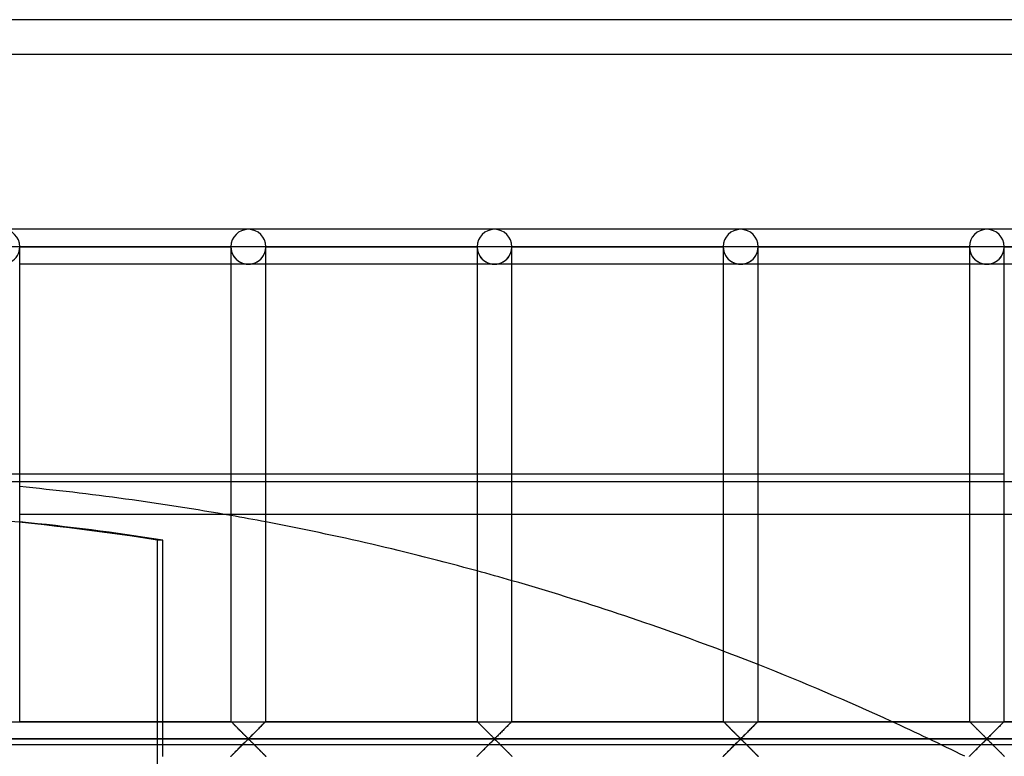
# Model space of a CAD drawing. Header units: millimetres. Extents: x -455 to 455, y -455 to 455.
# Tile 51 of 58: x 38 to 179, y 350 to 455. Entities that reach past the tile are written whole.
import ezdxf

# ---------------------------------------------------------------- set-up
doc = ezdxf.new("R2010")
doc.units = ezdxf.units.MM
doc.layers.add('MAIN-1', color=7, linetype='Continuous')
doc.layers.add('MAIN-2', color=7, linetype='Continuous')

msp = doc.modelspace()

# ---------------------------------------------------------------- linework, layer by layer
at = {"layer": 'MAIN-1'}
for p, q in [((455, 455), (-455, 455)), ((70.42, 425), (35.21, 425)), ((105.62, 425), (70.42, 425)), ((140.83, 425), (105.62, 425)), ((176.04, 425), (140.83, 425)), ((211.25, 425), (176.04, 425)), ((37.71, 422.5), (35.21, 422.5)), ((37.71, 354.58), (37.71, 422.5)), ((37.71, 422.5), (67.92, 422.5)), ((67.92, 422.5), (67.92, 354.58)), ((70.42, 422.5), (67.92, 422.5)), ((72.92, 422.5), (70.42, 422.5)), ((72.92, 354.58), (72.92, 422.5)), ((72.92, 422.5), (103.13, 422.5)), ((103.13, 422.5), (103.13, 354.58)), ((105.62, 422.5), (103.13, 422.5)), ((108.12, 422.5), (105.62, 422.5)), ((108.12, 354.58), (108.12, 422.5)), ((108.12, 422.5), (138.33, 422.5)), ((138.33, 422.5), (138.33, 354.58)), ((140.83, 422.5), (138.33, 422.5)), ((143.33, 422.5), (140.83, 422.5)), ((143.33, 354.58), (143.33, 422.5)), ((143.33, 422.5), (173.54, 422.5)), ((173.54, 422.5), (173.54, 354.58)), ((176.04, 422.5), (173.54, 422.5)), ((178.54, 422.5), (176.04, 422.5)), ((178.54, 354.58), (178.54, 422.5)), ((178.54, 422.5), (208.75, 422.5)), ((67.92, 420), (37.71, 420)), ((103.13, 420), (72.92, 420)), ((138.33, 420), (108.12, 420)), ((173.54, 420), (143.33, 420)), ((208.75, 420), (178.54, 420)), ((37.71, 390), (67.92, 390)), ((72.92, 390), (103.13, 390)), ((108.12, 390), (138.33, 390)), ((143.33, 390), (173.54, 390)), ((67.2, 384.17), (37.71, 384.17)), ((58.17, 354.58), (58.17, 380.53)), ((37.71, 354.58), (67.92, 354.58)), ((67.93, 354.57), (67.92, 354.58)), ((67.92, 354.58), (67.92, 354.58)), ((67.94, 354.56), (67.93, 354.57)), ((67.95, 354.55), (67.94, 354.56)), ((67.97, 354.53), (67.95, 354.55)), ((68, 354.5), (67.97, 354.53)), ((68.03, 354.47), (68, 354.5)), ((68.06, 354.44), (68.03, 354.47)), ((68.1, 354.4), (68.06, 354.44)), ((68.14, 354.36), (68.1, 354.4)), ((68.18, 354.32), (68.14, 354.36)), ((68.23, 354.27), (68.18, 354.32)), ((68.28, 354.22), (68.23, 354.27)), ((68.33, 354.17), (68.28, 354.22)), ((68.39, 354.12), (68.33, 354.17)), ((68.44, 354.06), (68.39, 354.12)), ((68.5, 354), (68.44, 354.06)), ((68.56, 353.94), (68.5, 354)), ((68.62, 353.88), (68.56, 353.94)), ((68.68, 353.82), (68.62, 353.88)), ((68.75, 353.76), (68.68, 353.82)), ((68.81, 353.69), (68.75, 353.76)), ((68.88, 353.63), (68.81, 353.69)), ((68.94, 353.56), (68.88, 353.63)), ((69.01, 353.49), (68.94, 353.56)), ((69.08, 353.42), (69.01, 353.49)), ((71.87, 353.53), (71.75, 353.42)), ((71.98, 353.65), (71.87, 353.53)), ((72.09, 353.76), (71.98, 353.65)), ((72.2, 353.87), (72.09, 353.76)), ((72.31, 353.98), (72.2, 353.87)), ((72.41, 354.08), (72.31, 353.98)), ((72.51, 354.17), (72.41, 354.08)), ((72.6, 354.26), (72.51, 354.17)), ((72.68, 354.34), (72.6, 354.26)), ((72.75, 354.42), (72.68, 354.34)), ((72.81, 354.47), (72.75, 354.42)), ((72.85, 354.52), (72.81, 354.47)), ((72.89, 354.56), (72.85, 354.52)), ((72.91, 354.58), (72.89, 354.56)), ((72.92, 354.58), (72.91, 354.58)), ((72.92, 354.58), (103.13, 354.58)), ((103.14, 354.57), (103.13, 354.58)), ((103.13, 354.58), (103.13, 354.58)), ((103.15, 354.56), (103.14, 354.57)), ((103.16, 354.55), (103.15, 354.56)), ((103.18, 354.53), (103.16, 354.55)), ((103.21, 354.5), (103.18, 354.53)), ((103.24, 354.47), (103.21, 354.5)), ((103.27, 354.44), (103.24, 354.47)), ((103.31, 354.4), (103.27, 354.44)), ((103.35, 354.36), (103.31, 354.4)), ((103.39, 354.32), (103.35, 354.36)), ((103.44, 354.27), (103.39, 354.32)), ((103.49, 354.22), (103.44, 354.27)), ((103.54, 354.17), (103.49, 354.22)), ((103.59, 354.12), (103.54, 354.17)), ((103.65, 354.06), (103.59, 354.12)), ((103.71, 354), (103.65, 354.06)), ((103.77, 353.94), (103.71, 354)), ((103.83, 353.88), (103.77, 353.94)), ((103.89, 353.82), (103.83, 353.88)), ((103.95, 353.76), (103.89, 353.82)), ((104.02, 353.69), (103.95, 353.76)), ((104.08, 353.63), (104.02, 353.69)), ((104.15, 353.56), (104.08, 353.63)), ((104.22, 353.49), (104.15, 353.56)), ((104.29, 353.42), (104.22, 353.49)), ((107.07, 353.53), (106.96, 353.42)), ((107.19, 353.65), (107.07, 353.53)), ((107.3, 353.76), (107.19, 353.65)), ((107.41, 353.87), (107.3, 353.76)), ((107.52, 353.98), (107.41, 353.87)), ((107.62, 354.08), (107.52, 353.98)), ((107.72, 354.17), (107.62, 354.08)), ((107.8, 354.26), (107.72, 354.17)), ((107.89, 354.34), (107.8, 354.26)), ((107.96, 354.42), (107.89, 354.34)), ((108.02, 354.47), (107.96, 354.42)), ((108.06, 354.52), (108.02, 354.47)), ((108.1, 354.56), (108.06, 354.52)), ((108.12, 354.58), (108.1, 354.56)), ((108.12, 354.58), (108.12, 354.58)), ((108.12, 354.58), (138.33, 354.58)), ((138.34, 354.58), (138.33, 354.58)), ((138.34, 354.57), (138.34, 354.58)), ((138.35, 354.56), (138.34, 354.57)), ((138.37, 354.55), (138.35, 354.56)), ((138.39, 354.53), (138.37, 354.55)), ((138.42, 354.5), (138.39, 354.53)), ((138.44, 354.47), (138.42, 354.5)), ((138.48, 354.44), (138.44, 354.47)), ((138.51, 354.4), (138.48, 354.44)), ((138.55, 354.36), (138.51, 354.4)), ((138.6, 354.32), (138.55, 354.36)), ((138.64, 354.27), (138.6, 354.32)), ((138.69, 354.22), (138.64, 354.27)), ((138.75, 354.17), (138.69, 354.22)), ((138.8, 354.12), (138.75, 354.17)), ((138.86, 354.06), (138.8, 354.12)), ((138.92, 354), (138.86, 354.06)), ((138.98, 353.94), (138.92, 354)), ((139.04, 353.88), (138.98, 353.94)), ((139.1, 353.82), (139.04, 353.88)), ((139.16, 353.76), (139.1, 353.82)), ((139.23, 353.69), (139.16, 353.76)), ((139.29, 353.63), (139.23, 353.69)), ((139.36, 353.56), (139.29, 353.63)), ((139.43, 353.49), (139.36, 353.56)), ((139.49, 353.42), (139.43, 353.49)), ((142.28, 353.53), (142.16, 353.42)), ((142.4, 353.65), (142.28, 353.53)), ((142.51, 353.76), (142.4, 353.65)), ((142.62, 353.87), (142.51, 353.76)), ((142.73, 353.98), (142.62, 353.87)), ((142.83, 354.08), (142.73, 353.98)), ((142.92, 354.17), (142.83, 354.08)), ((143.01, 354.26), (142.92, 354.17)), ((143.09, 354.34), (143.01, 354.26)), ((143.16, 354.42), (143.09, 354.34)), ((143.22, 354.47), (143.16, 354.42)), ((143.27, 354.52), (143.22, 354.47)), ((143.3, 354.56), (143.27, 354.52)), ((143.33, 354.58), (143.3, 354.56)), ((143.33, 354.58), (143.33, 354.58)), ((143.33, 354.58), (173.54, 354.58)), ((173.55, 354.57), (173.54, 354.58)), ((173.54, 354.58), (173.54, 354.58)), ((173.56, 354.56), (173.55, 354.57)), ((173.58, 354.55), (173.56, 354.56)), ((173.6, 354.53), (173.58, 354.55)), ((173.62, 354.5), (173.6, 354.53)), ((173.65, 354.47), (173.62, 354.5)), ((173.69, 354.44), (173.65, 354.47)), ((173.72, 354.4), (173.69, 354.44)), ((173.76, 354.36), (173.72, 354.4)), ((173.81, 354.32), (173.76, 354.36)), ((173.85, 354.27), (173.81, 354.32)), ((173.9, 354.22), (173.85, 354.27)), ((173.96, 354.17), (173.9, 354.22)), ((174.01, 354.12), (173.96, 354.17)), ((174.07, 354.06), (174.01, 354.12)), ((174.13, 354), (174.07, 354.06)), ((174.19, 353.94), (174.13, 354)), ((174.25, 353.88), (174.19, 353.94)), ((174.31, 353.82), (174.25, 353.88)), ((174.37, 353.76), (174.31, 353.82)), ((174.43, 353.69), (174.37, 353.76)), ((174.5, 353.63), (174.43, 353.69)), ((174.57, 353.56), (174.5, 353.63)), ((174.63, 353.49), (174.57, 353.56)), ((174.7, 353.42), (174.63, 353.49)), ((177.49, 353.53), (177.37, 353.42)), ((177.61, 353.65), (177.49, 353.53)), ((177.72, 353.76), (177.61, 353.65)), ((177.83, 353.87), (177.72, 353.76)), ((177.93, 353.98), (177.83, 353.87)), ((178.04, 354.08), (177.93, 353.98)), ((178.13, 354.17), (178.04, 354.08)), ((178.22, 354.26), (178.13, 354.17)), ((178.3, 354.34), (178.22, 354.26)), ((178.37, 354.42), (178.3, 354.34)), ((178.43, 354.47), (178.37, 354.42)), ((178.48, 354.52), (178.43, 354.47)), ((178.51, 354.56), (178.48, 354.52)), ((178.53, 354.58), (178.51, 354.56)), ((178.54, 354.58), (178.53, 354.58)), ((178.54, 354.58), (208.75, 354.58)), ((69.15, 353.36), (69.08, 353.42)), ((69.22, 353.29), (69.15, 353.36)), ((69.28, 353.22), (69.22, 353.29)), ((69.35, 353.15), (69.28, 353.22)), ((69.42, 353.08), (69.35, 353.15)), ((69.49, 353.01), (69.42, 353.08)), ((69.56, 352.94), (69.49, 353.01)), ((69.63, 352.88), (69.56, 352.94)), ((69.69, 352.81), (69.63, 352.88)), ((69.76, 352.75), (69.69, 352.81)), ((69.82, 352.68), (69.76, 352.75)), ((69.89, 352.62), (69.82, 352.68)), ((69.95, 352.56), (69.89, 352.62)), ((70.01, 352.5), (69.95, 352.56)), ((70.07, 352.44), (70.01, 352.5)), ((70.13, 352.38), (70.07, 352.44)), ((70.18, 352.33), (70.13, 352.38)), ((70.24, 352.28), (70.18, 352.33)), ((70.29, 352.23), (70.24, 352.28)), ((70.34, 352.19), (70.29, 352.23)), ((70.42, 352.15), (70.34, 352.19)), ((70.53, 352.22), (70.42, 352.15)), ((70.62, 352.3), (70.53, 352.22)), ((70.72, 352.39), (70.62, 352.3)), ((70.82, 352.49), (70.72, 352.39)), ((70.93, 352.6), (70.82, 352.49)), ((71.04, 352.71), (70.93, 352.6)), ((71.15, 352.82), (71.04, 352.71)), ((71.27, 352.94), (71.15, 352.82)), ((71.39, 353.06), (71.27, 352.94)), ((71.51, 353.18), (71.39, 353.06)), ((71.63, 353.3), (71.51, 353.18)), ((71.75, 353.42), (71.63, 353.3)), ((104.35, 353.36), (104.29, 353.42)), ((104.42, 353.29), (104.35, 353.36)), ((104.49, 353.22), (104.42, 353.29)), ((104.56, 353.15), (104.49, 353.22)), ((104.63, 353.08), (104.56, 353.15)), ((104.7, 353.01), (104.63, 353.08)), ((104.77, 352.94), (104.7, 353.01)), ((104.83, 352.88), (104.77, 352.94)), ((104.9, 352.81), (104.83, 352.88)), ((104.97, 352.75), (104.9, 352.81)), ((105.03, 352.68), (104.97, 352.75)), ((105.09, 352.62), (105.03, 352.68)), ((105.16, 352.56), (105.09, 352.62)), ((105.22, 352.5), (105.16, 352.56)), ((105.28, 352.44), (105.22, 352.5)), ((105.33, 352.38), (105.28, 352.44)), ((105.39, 352.33), (105.33, 352.38)), ((105.44, 352.28), (105.39, 352.33)), ((105.5, 352.23), (105.44, 352.28)), ((105.55, 352.19), (105.5, 352.23)), ((105.62, 352.15), (105.55, 352.19)), ((105.74, 352.22), (105.62, 352.15)), ((105.83, 352.3), (105.74, 352.22)), ((105.93, 352.39), (105.83, 352.3)), ((106.03, 352.49), (105.93, 352.39)), ((106.14, 352.6), (106.03, 352.49)), ((106.25, 352.71), (106.14, 352.6)), ((106.36, 352.82), (106.25, 352.71)), ((106.48, 352.94), (106.36, 352.82)), ((106.6, 353.06), (106.48, 352.94)), ((106.72, 353.18), (106.6, 353.06)), ((106.84, 353.3), (106.72, 353.18)), ((106.96, 353.42), (106.84, 353.3)), ((139.56, 353.36), (139.49, 353.42)), ((139.63, 353.29), (139.56, 353.36)), ((139.7, 353.22), (139.63, 353.29)), ((139.77, 353.15), (139.7, 353.22)), ((139.84, 353.08), (139.77, 353.15)), ((139.91, 353.01), (139.84, 353.08)), ((139.97, 352.94), (139.91, 353.01)), ((140.04, 352.88), (139.97, 352.94)), ((140.11, 352.81), (140.04, 352.88)), ((140.17, 352.75), (140.11, 352.81)), ((140.24, 352.68), (140.17, 352.75)), ((140.3, 352.62), (140.24, 352.68)), ((140.37, 352.56), (140.3, 352.62)), ((140.43, 352.5), (140.37, 352.56)), ((140.49, 352.44), (140.43, 352.5)), ((140.54, 352.38), (140.49, 352.44)), ((140.6, 352.33), (140.54, 352.38)), ((140.65, 352.28), (140.6, 352.33)), ((140.71, 352.23), (140.65, 352.28)), ((140.76, 352.19), (140.71, 352.23)), ((140.83, 352.15), (140.76, 352.19)), ((140.95, 352.22), (140.83, 352.15)), ((141.04, 352.3), (140.95, 352.22)), ((141.14, 352.39), (141.04, 352.3)), ((141.24, 352.49), (141.14, 352.39)), ((141.34, 352.6), (141.24, 352.49)), ((141.46, 352.71), (141.34, 352.6)), ((141.57, 352.82), (141.46, 352.71)), ((141.69, 352.94), (141.57, 352.82)), ((141.8, 353.06), (141.69, 352.94)), ((141.92, 353.18), (141.8, 353.06)), ((142.04, 353.3), (141.92, 353.18)), ((142.16, 353.42), (142.04, 353.3)), ((174.77, 353.36), (174.7, 353.42)), ((174.84, 353.29), (174.77, 353.36)), ((174.91, 353.22), (174.84, 353.29)), ((174.98, 353.15), (174.91, 353.22)), ((175.05, 353.08), (174.98, 353.15)), ((175.12, 353.01), (175.05, 353.08)), ((175.18, 352.94), (175.12, 353.01)), ((175.25, 352.88), (175.18, 352.94)), ((175.32, 352.81), (175.25, 352.88)), ((175.38, 352.75), (175.32, 352.81)), ((175.45, 352.68), (175.38, 352.75)), ((175.51, 352.62), (175.45, 352.68)), ((175.57, 352.56), (175.51, 352.62)), ((175.63, 352.5), (175.57, 352.56)), ((175.69, 352.44), (175.63, 352.5)), ((175.75, 352.38), (175.69, 352.44)), ((175.81, 352.33), (175.75, 352.38)), ((175.86, 352.28), (175.81, 352.33)), ((175.91, 352.23), (175.86, 352.28)), ((175.97, 352.19), (175.91, 352.23)), ((176.04, 352.15), (175.97, 352.19)), ((176.16, 352.22), (176.04, 352.15)), ((176.25, 352.3), (176.16, 352.22)), ((176.35, 352.39), (176.25, 352.3)), ((176.45, 352.49), (176.35, 352.39)), ((176.55, 352.6), (176.45, 352.49)), ((176.66, 352.71), (176.55, 352.6)), ((176.78, 352.82), (176.66, 352.71)), ((176.9, 352.94), (176.78, 352.82)), ((177.01, 353.06), (176.9, 352.94)), ((177.13, 353.18), (177.01, 353.06)), ((177.25, 353.3), (177.13, 353.18)), ((177.37, 353.42), (177.25, 353.3)), ((422.5, 352.08), (-422.5, 352.08)), ((68.97, 350.63), (69.09, 350.75)), ((69.09, 350.75), (69.21, 350.87)), ((69.21, 350.87), (69.33, 350.99)), ((69.33, 350.99), (69.45, 351.11)), ((69.45, 351.11), (69.56, 351.23)), ((69.56, 351.23), (69.68, 351.34)), ((69.68, 351.34), (69.79, 351.46)), ((69.79, 351.46), (69.91, 351.57)), ((69.91, 351.57), (70.01, 351.67)), ((70.01, 351.67), (70.11, 351.77)), ((70.11, 351.77), (70.21, 351.86)), ((70.21, 351.86), (70.3, 351.95)), ((70.3, 351.95), (70.42, 352.01)), ((70.42, 352.01), (70.49, 351.98)), ((70.49, 351.98), (70.54, 351.94)), ((70.54, 351.94), (70.6, 351.89)), ((70.6, 351.89), (70.65, 351.84)), ((70.65, 351.84), (70.71, 351.78)), ((70.71, 351.78), (70.76, 351.73)), ((70.76, 351.73), (70.82, 351.67)), ((70.82, 351.67), (70.88, 351.61)), ((70.88, 351.61), (70.95, 351.55)), ((70.95, 351.55), (71.01, 351.49)), ((71.01, 351.49), (71.08, 351.42)), ((71.08, 351.42), (71.14, 351.35)), ((71.14, 351.35), (71.21, 351.29)), ((71.21, 351.29), (71.28, 351.22)), ((71.28, 351.22), (71.34, 351.15)), ((71.34, 351.15), (71.41, 351.09)), ((71.41, 351.09), (71.48, 351.02)), ((71.48, 351.02), (71.55, 350.95)), ((71.55, 350.95), (71.62, 350.88)), ((71.62, 350.88), (71.69, 350.81)), ((71.69, 350.81), (71.76, 350.74)), ((71.76, 350.74), (71.82, 350.67)), ((104.18, 350.63), (104.29, 350.75)), ((104.29, 350.75), (104.41, 350.87)), ((104.41, 350.87), (104.53, 350.99)), ((104.53, 350.99), (104.65, 351.11)), ((104.65, 351.11), (104.77, 351.23)), ((104.77, 351.23), (104.89, 351.34)), ((104.89, 351.34), (105, 351.46)), ((105, 351.46), (105.11, 351.57)), ((105.11, 351.57), (105.22, 351.67)), ((105.22, 351.67), (105.32, 351.77)), ((105.32, 351.77), (105.42, 351.86)), ((105.42, 351.86), (105.51, 351.95)), ((105.51, 351.95), (105.62, 352.01)), ((105.62, 352.01), (105.7, 351.98)), ((105.7, 351.98), (105.75, 351.94)), ((105.75, 351.94), (105.81, 351.89)), ((105.81, 351.89), (105.86, 351.84)), ((105.86, 351.84), (105.92, 351.78)), ((105.92, 351.78), (105.97, 351.73)), ((105.97, 351.73), (106.03, 351.67)), ((106.03, 351.67), (106.09, 351.61)), ((106.09, 351.61), (106.16, 351.55)), ((106.16, 351.55), (106.22, 351.49)), ((106.22, 351.49), (106.28, 351.42)), ((106.28, 351.42), (106.35, 351.35)), ((106.35, 351.35), (106.42, 351.29)), ((106.42, 351.29), (106.48, 351.22)), ((106.48, 351.22), (106.55, 351.15)), ((106.55, 351.15), (106.62, 351.09)), ((106.62, 351.09), (106.69, 351.02)), ((106.69, 351.02), (106.76, 350.95)), ((106.76, 350.95), (106.83, 350.88)), ((106.83, 350.88), (106.9, 350.81)), ((106.9, 350.81), (106.96, 350.74)), ((106.96, 350.74), (107.03, 350.67)), ((139.38, 350.63), (139.5, 350.75)), ((139.5, 350.75), (139.62, 350.87)), ((139.62, 350.87), (139.74, 350.99)), ((139.74, 350.99), (139.86, 351.11)), ((139.86, 351.11), (139.98, 351.23)), ((139.98, 351.23), (140.1, 351.34)), ((140.1, 351.34), (140.21, 351.46)), ((140.21, 351.46), (140.32, 351.57)), ((140.32, 351.57), (140.43, 351.67)), ((140.43, 351.67), (140.53, 351.77)), ((140.53, 351.77), (140.63, 351.86)), ((140.63, 351.86), (140.72, 351.95)), ((140.72, 351.95), (140.83, 352.01)), ((140.83, 352.01), (140.91, 351.98)), ((140.91, 351.98), (140.96, 351.94)), ((140.96, 351.94), (141.01, 351.89)), ((141.01, 351.89), (141.07, 351.84)), ((141.07, 351.84), (141.12, 351.78)), ((141.12, 351.78), (141.18, 351.73)), ((141.18, 351.73), (141.24, 351.67)), ((141.24, 351.67), (141.3, 351.61)), ((141.3, 351.61), (141.36, 351.55)), ((141.36, 351.55), (141.43, 351.49)), ((141.43, 351.49), (141.49, 351.42)), ((141.49, 351.42), (141.56, 351.35)), ((141.56, 351.35), (141.62, 351.29)), ((141.62, 351.29), (141.69, 351.22)), ((141.69, 351.22), (141.76, 351.15)), ((141.76, 351.15), (141.83, 351.09)), ((141.83, 351.09), (141.9, 351.02)), ((141.9, 351.02), (141.97, 350.95)), ((141.97, 350.95), (142.03, 350.88)), ((142.03, 350.88), (142.1, 350.81)), ((142.1, 350.81), (142.17, 350.74)), ((142.17, 350.74), (142.24, 350.67)), ((174.59, 350.63), (174.71, 350.75)), ((174.71, 350.75), (174.83, 350.87)), ((174.83, 350.87), (174.95, 350.99)), ((174.95, 350.99), (175.07, 351.11)), ((175.07, 351.11), (175.19, 351.23)), ((175.19, 351.23), (175.3, 351.34)), ((175.3, 351.34), (175.42, 351.46)), ((175.42, 351.46), (175.53, 351.57)), ((175.53, 351.57), (175.64, 351.67)), ((175.64, 351.67), (175.74, 351.77)), ((175.74, 351.77), (175.83, 351.86)), ((175.83, 351.86), (175.93, 351.95)), ((175.93, 351.95), (176.04, 352.01)), ((176.04, 352.01), (176.11, 351.98)), ((176.11, 351.98), (176.17, 351.94)), ((176.17, 351.94), (176.22, 351.89)), ((176.22, 351.89), (176.28, 351.84)), ((176.28, 351.84), (176.33, 351.78)), ((176.33, 351.78), (176.39, 351.73)), ((176.39, 351.73), (176.45, 351.67)), ((176.45, 351.67), (176.51, 351.61)), ((176.51, 351.61), (176.57, 351.55)), ((176.57, 351.55), (176.64, 351.49)), ((176.64, 351.49), (176.7, 351.42)), ((176.7, 351.42), (176.77, 351.35)), ((176.77, 351.35), (176.83, 351.29)), ((176.83, 351.29), (176.9, 351.22)), ((176.9, 351.22), (176.97, 351.15)), ((176.97, 351.15), (177.04, 351.09)), ((177.04, 351.09), (177.1, 351.02)), ((177.1, 351.02), (177.17, 350.95)), ((177.17, 350.95), (177.24, 350.88)), ((177.24, 350.88), (177.31, 350.81)), ((177.31, 350.81), (177.38, 350.74)), ((177.38, 350.74), (177.45, 350.67)), ((67.92, 349.59), (67.95, 349.61)), ((67.92, 349.58), (67.92, 349.59)), ((67.95, 349.61), (67.98, 349.64)), ((67.98, 349.64), (68.03, 349.69)), ((68.03, 349.69), (68.09, 349.75)), ((68.09, 349.75), (68.16, 349.82)), ((68.16, 349.82), (68.24, 349.9)), ((68.24, 349.9), (68.33, 349.99)), ((68.33, 349.99), (68.42, 350.09)), ((68.42, 350.09), (68.52, 350.19)), ((68.52, 350.19), (68.63, 350.3)), ((68.63, 350.3), (68.74, 350.4)), ((68.74, 350.4), (68.85, 350.52)), ((68.85, 350.52), (68.97, 350.63)), ((71.82, 350.67), (71.89, 350.61)), ((71.89, 350.61), (71.96, 350.54)), ((71.96, 350.54), (72.02, 350.48)), ((72.02, 350.48), (72.09, 350.41)), ((72.09, 350.41), (72.15, 350.35)), ((72.15, 350.35), (72.21, 350.29)), ((72.21, 350.29), (72.27, 350.23)), ((72.27, 350.23), (72.33, 350.17)), ((72.33, 350.17), (72.39, 350.11)), ((72.39, 350.11), (72.45, 350.05)), ((72.45, 350.05), (72.5, 350)), ((72.5, 350), (72.56, 349.94)), ((72.56, 349.94), (72.61, 349.89)), ((72.61, 349.89), (72.65, 349.85)), ((72.65, 349.85), (72.7, 349.8)), ((72.7, 349.8), (72.74, 349.76)), ((72.74, 349.76), (72.77, 349.73)), ((72.77, 349.73), (72.81, 349.69)), ((72.81, 349.69), (72.83, 349.66)), ((72.83, 349.66), (72.86, 349.64)), ((72.86, 349.64), (72.88, 349.62)), ((72.88, 349.62), (72.9, 349.6)), ((72.9, 349.6), (72.91, 349.59)), ((72.91, 349.59), (72.91, 349.59)), ((72.91, 349.59), (72.92, 349.58)), ((103.13, 349.59), (103.15, 349.61)), ((103.13, 349.58), (103.13, 349.59)), ((103.15, 349.61), (103.19, 349.64)), ((103.19, 349.64), (103.23, 349.69)), ((103.23, 349.69), (103.29, 349.75)), ((103.29, 349.75), (103.36, 349.82)), ((103.36, 349.82), (103.45, 349.9)), ((103.45, 349.9), (103.53, 349.99)), ((103.53, 349.99), (103.63, 350.09)), ((103.63, 350.09), (103.73, 350.19)), ((103.73, 350.19), (103.84, 350.3)), ((103.84, 350.3), (103.95, 350.4)), ((103.95, 350.4), (104.06, 350.52)), ((104.06, 350.52), (104.18, 350.63)), ((107.03, 350.67), (107.1, 350.61)), ((107.1, 350.61), (107.17, 350.54)), ((107.17, 350.54), (107.23, 350.48)), ((107.23, 350.48), (107.3, 350.41)), ((107.3, 350.41), (107.36, 350.35)), ((107.36, 350.35), (107.42, 350.29)), ((107.42, 350.29), (107.48, 350.23)), ((107.48, 350.23), (107.54, 350.17)), ((107.54, 350.17), (107.6, 350.11)), ((107.6, 350.11), (107.66, 350.05)), ((107.66, 350.05), (107.71, 350)), ((107.71, 350), (107.76, 349.94)), ((107.76, 349.94), (107.81, 349.89)), ((107.81, 349.89), (107.86, 349.85)), ((107.86, 349.85), (107.9, 349.8)), ((107.9, 349.8), (107.94, 349.76)), ((107.94, 349.76), (107.98, 349.73)), ((107.98, 349.73), (108.01, 349.69)), ((108.01, 349.69), (108.04, 349.66)), ((108.04, 349.66), (108.07, 349.64)), ((108.07, 349.64), (108.09, 349.62)), ((108.09, 349.62), (108.1, 349.6)), ((108.1, 349.6), (108.11, 349.59)), ((108.11, 349.59), (108.12, 349.59)), ((108.12, 349.59), (108.12, 349.58)), ((138.33, 349.58), (138.34, 349.59)), ((138.34, 349.59), (138.36, 349.61)), ((138.36, 349.61), (138.4, 349.64)), ((138.4, 349.64), (138.44, 349.69)), ((138.44, 349.69), (138.5, 349.75)), ((138.5, 349.75), (138.57, 349.82)), ((138.57, 349.82), (138.65, 349.9)), ((138.65, 349.9), (138.74, 349.99)), ((138.74, 349.99), (138.84, 350.09)), ((138.84, 350.09), (138.94, 350.19)), ((138.94, 350.19), (139.05, 350.3)), ((139.05, 350.3), (139.16, 350.4)), ((139.16, 350.4), (139.27, 350.52)), ((139.27, 350.52), (139.38, 350.63)), ((142.24, 350.67), (142.31, 350.61)), ((142.31, 350.61), (142.37, 350.54)), ((142.37, 350.54), (142.44, 350.48)), ((142.44, 350.48), (142.5, 350.41)), ((142.5, 350.41), (142.57, 350.35)), ((142.57, 350.35), (142.63, 350.29)), ((142.63, 350.29), (142.69, 350.23)), ((142.69, 350.23), (142.75, 350.17)), ((142.75, 350.17), (142.81, 350.11)), ((142.81, 350.11), (142.86, 350.05)), ((142.86, 350.05), (142.92, 350)), ((142.92, 350), (142.97, 349.94)), ((142.97, 349.94), (143.02, 349.89)), ((143.02, 349.89), (143.07, 349.85)), ((143.07, 349.85), (143.11, 349.8)), ((143.11, 349.8), (143.15, 349.76)), ((143.15, 349.76), (143.19, 349.73)), ((143.19, 349.73), (143.22, 349.69)), ((143.22, 349.69), (143.25, 349.66)), ((143.25, 349.66), (143.28, 349.64)), ((143.28, 349.64), (143.3, 349.62)), ((143.3, 349.62), (143.31, 349.6)), ((143.31, 349.6), (143.32, 349.59)), ((143.32, 349.59), (143.33, 349.59)), ((143.33, 349.59), (143.33, 349.58)), ((173.54, 349.58), (173.55, 349.59)), ((173.55, 349.59), (173.57, 349.61)), ((173.57, 349.61), (173.6, 349.64)), ((173.6, 349.64), (173.65, 349.69)), ((173.65, 349.69), (173.71, 349.75)), ((173.71, 349.75), (173.78, 349.82)), ((173.78, 349.82), (173.86, 349.9)), ((173.86, 349.9), (173.95, 349.99)), ((173.95, 349.99), (174.05, 350.09)), ((174.05, 350.09), (174.15, 350.19)), ((174.15, 350.19), (174.26, 350.3)), ((174.26, 350.3), (174.36, 350.4)), ((174.36, 350.4), (174.48, 350.52)), ((174.48, 350.52), (174.59, 350.63)), ((177.45, 350.67), (177.52, 350.61)), ((177.52, 350.61), (177.58, 350.54)), ((177.58, 350.54), (177.65, 350.48)), ((177.65, 350.48), (177.71, 350.41)), ((177.71, 350.41), (177.78, 350.35)), ((177.78, 350.35), (177.84, 350.29)), ((177.84, 350.29), (177.9, 350.23)), ((177.9, 350.23), (177.96, 350.17)), ((177.96, 350.17), (178.02, 350.11)), ((178.02, 350.11), (178.07, 350.05)), ((178.07, 350.05), (178.13, 350)), ((178.13, 350), (178.18, 349.94)), ((178.18, 349.94), (178.23, 349.89)), ((178.23, 349.89), (178.28, 349.85)), ((178.28, 349.85), (178.32, 349.8)), ((178.32, 349.8), (178.36, 349.76)), ((178.36, 349.76), (178.4, 349.73)), ((178.4, 349.73), (178.43, 349.69)), ((178.43, 349.69), (178.46, 349.66)), ((178.46, 349.66), (178.48, 349.64)), ((178.48, 349.64), (178.5, 349.62)), ((178.5, 349.62), (178.52, 349.6)), ((178.52, 349.6), (178.53, 349.59)), ((178.53, 349.59), (178.54, 349.59)), ((178.54, 349.59), (178.54, 349.58))]:
    msp.add_line(p, q, dxfattribs=at)
for centre, radius, start, end in [((35.21, 422.5), 2.5, 0, 180), ((70.42, 422.5), 2.5, 0, 180), ((105.62, 422.5), 2.5, 0, 180), ((140.83, 422.5), 2.5, 0, 180), ((176.04, 422.5), 2.5, 0, 180), ((0, 0), 390, 79.9709, 84.4517), ((0, 0), 390, 74.6672, 79.2244), ((0, 0), 390, 69.2247, 73.9044), ((0, 0), 390, 65.3934, 68.4373)]:
    msp.add_arc(centre, radius, start, end, dxfattribs=at)
msp.add_ellipse((0.39, 0), major_axis=(0, 385), ratio=0.987688, start_param=-0.152539, end_param=-0.098292, dxfattribs=at)
at = {"layer": 'MAIN-2'}
for p, q in [((450, 450), (-450, 450)), ((37.71, 422.5), (37.71, 422.5)), ((37.71, 422.5), (37.71, 422.5)), ((37.71, 422.5), (67.92, 422.5)), ((67.92, 422.5), (37.71, 422.5)), ((37.71, 422.5), (37.71, 422.5)), ((67.92, 422.5), (37.71, 422.5)), ((67.92, 422.5), (67.92, 422.5)), ((67.92, 422.5), (67.92, 422.5)), ((67.92, 422.5), (67.92, 422.5)), ((72.92, 422.5), (72.92, 422.5)), ((72.92, 422.5), (72.92, 422.5)), ((72.92, 422.5), (103.13, 422.5)), ((103.13, 422.5), (72.92, 422.5)), ((72.92, 422.5), (72.92, 422.5)), ((103.13, 422.5), (72.92, 422.5)), ((103.13, 422.5), (103.13, 422.5)), ((103.13, 422.5), (103.13, 422.5)), ((103.13, 422.5), (103.13, 422.5)), ((108.12, 422.5), (108.12, 422.5)), ((108.12, 422.5), (108.12, 422.5)), ((108.12, 422.5), (138.33, 422.5)), ((138.33, 422.5), (108.12, 422.5)), ((108.12, 422.5), (108.12, 422.5)), ((138.33, 422.5), (108.12, 422.5)), ((138.33, 422.5), (138.33, 422.5)), ((138.33, 422.5), (138.33, 422.5)), ((138.33, 422.5), (138.33, 422.5)), ((143.33, 422.5), (143.33, 422.5)), ((143.33, 422.5), (143.33, 422.5)), ((143.33, 422.5), (173.54, 422.5)), ((173.54, 422.5), (143.33, 422.5)), ((143.33, 422.5), (143.33, 422.5)), ((173.54, 422.5), (143.33, 422.5)), ((173.54, 422.5), (173.54, 422.5)), ((173.54, 422.5), (173.54, 422.5)), ((173.54, 422.5), (173.54, 422.5)), ((178.54, 422.5), (178.54, 422.5)), ((178.54, 422.5), (178.54, 422.5)), ((178.54, 422.5), (208.75, 422.5)), ((208.75, 422.5), (178.54, 422.5)), ((178.54, 422.5), (178.54, 422.5)), ((208.75, 422.5), (178.54, 422.5)), ((70.42, 420), (67.92, 420)), ((72.92, 420), (70.42, 420)), ((105.62, 420), (103.13, 420)), ((108.12, 420), (105.62, 420)), ((140.83, 420), (138.33, 420)), ((143.33, 420), (140.83, 420)), ((176.04, 420), (173.54, 420)), ((178.54, 420), (176.04, 420)), ((28.97, 388.92), (387.5, 388.92)), ((32.71, 390), (37.71, 390)), ((67.92, 390), (72.92, 390)), ((103.13, 390), (108.12, 390)), ((138.33, 390), (143.33, 390)), ((173.54, 390), (178.54, 390)), ((387.5, 384.17), (67.2, 384.17)), ((58.17, 380.53), (57.39, 380.53)), ((57.39, 380.53), (57.39, 78.01)), ((387.5, 354.49), (-387.5, 354.49)), ((58.17, 349.58), (58.17, 354.58)), ((67.92, 354.58), (67.92, 354.58)), ((67.92, 354.58), (67.94, 354.57)), ((67.94, 354.57), (67.96, 354.54)), ((67.96, 354.54), (67.99, 354.51)), ((67.99, 354.51), (68.03, 354.47)), ((68.03, 354.47), (68.08, 354.43)), ((68.08, 354.43), (68.13, 354.37)), ((68.13, 354.37), (68.19, 354.31)), ((68.19, 354.31), (68.26, 354.24)), ((68.26, 354.24), (68.33, 354.17)), ((68.33, 354.17), (68.41, 354.09)), ((68.41, 354.09), (68.49, 354.01)), ((68.49, 354.01), (68.57, 353.93)), ((68.57, 353.93), (68.66, 353.84)), ((68.66, 353.84), (68.75, 353.75)), ((68.75, 353.75), (68.84, 353.66)), ((68.84, 353.66), (68.93, 353.57)), ((68.93, 353.57), (69.03, 353.47)), ((71.81, 353.47), (71.9, 353.57)), ((71.9, 353.57), (71.99, 353.66)), ((71.99, 353.66), (72.08, 353.75)), ((72.08, 353.75), (72.17, 353.84)), ((72.17, 353.84), (72.26, 353.93)), ((72.26, 353.93), (72.34, 354.01)), ((72.34, 354.01), (72.42, 354.09)), ((72.42, 354.09), (72.5, 354.17)), ((72.5, 354.17), (72.57, 354.24)), ((72.57, 354.24), (72.64, 354.31)), ((72.64, 354.31), (72.7, 354.37)), ((72.7, 354.37), (72.76, 354.43)), ((72.76, 354.43), (72.81, 354.47)), ((72.81, 354.47), (72.84, 354.51)), ((72.84, 354.51), (72.88, 354.54)), ((72.88, 354.54), (72.9, 354.57)), ((72.9, 354.57), (72.91, 354.58)), ((72.91, 354.58), (72.92, 354.58)), ((103.13, 354.58), (103.13, 354.58)), ((103.13, 354.58), (103.14, 354.57)), ((103.14, 354.57), (103.17, 354.54)), ((103.17, 354.54), (103.2, 354.51)), ((103.2, 354.51), (103.24, 354.47)), ((103.24, 354.47), (103.28, 354.43)), ((103.28, 354.43), (103.34, 354.37)), ((103.34, 354.37), (103.4, 354.31)), ((103.4, 354.31), (103.47, 354.24)), ((103.47, 354.24), (103.54, 354.17)), ((103.54, 354.17), (103.62, 354.09)), ((103.62, 354.09), (103.7, 354.01)), ((103.7, 354.01), (103.78, 353.93)), ((103.78, 353.93), (103.87, 353.84)), ((103.87, 353.84), (103.96, 353.75)), ((103.96, 353.75), (104.05, 353.66)), ((104.05, 353.66), (104.14, 353.57)), ((104.14, 353.57), (104.24, 353.47)), ((107.01, 353.47), (107.11, 353.57)), ((107.11, 353.57), (107.2, 353.66)), ((107.2, 353.66), (107.29, 353.75)), ((107.29, 353.75), (107.38, 353.84)), ((107.38, 353.84), (107.47, 353.93)), ((107.47, 353.93), (107.55, 354.01)), ((107.55, 354.01), (107.63, 354.09)), ((107.63, 354.09), (107.71, 354.17)), ((107.71, 354.17), (107.78, 354.24)), ((107.78, 354.24), (107.85, 354.31)), ((107.85, 354.31), (107.91, 354.37)), ((107.91, 354.37), (107.97, 354.43)), ((107.97, 354.43), (108.01, 354.47)), ((108.01, 354.47), (108.05, 354.51)), ((108.05, 354.51), (108.08, 354.54)), ((108.08, 354.54), (108.11, 354.57)), ((108.11, 354.57), (108.12, 354.58)), ((108.12, 354.58), (108.12, 354.58)), ((138.33, 354.58), (138.34, 354.58)), ((138.34, 354.58), (138.35, 354.57)), ((138.35, 354.57), (138.37, 354.54)), ((138.37, 354.54), (138.41, 354.51)), ((138.41, 354.51), (138.44, 354.47)), ((138.44, 354.47), (138.49, 354.43)), ((138.49, 354.43), (138.55, 354.37)), ((138.55, 354.37), (138.61, 354.31)), ((138.61, 354.31), (138.68, 354.24)), ((138.68, 354.24), (138.75, 354.17)), ((138.75, 354.17), (138.83, 354.09)), ((138.83, 354.09), (138.91, 354.01)), ((138.91, 354.01), (138.99, 353.93)), ((138.99, 353.93), (139.08, 353.84)), ((139.08, 353.84), (139.17, 353.75)), ((139.17, 353.75), (139.26, 353.66)), ((139.26, 353.66), (139.35, 353.57)), ((139.35, 353.57), (139.44, 353.47)), ((142.22, 353.47), (142.32, 353.57)), ((142.32, 353.57), (142.41, 353.66)), ((142.41, 353.66), (142.5, 353.75)), ((142.5, 353.75), (142.59, 353.84)), ((142.59, 353.84), (142.68, 353.93)), ((142.68, 353.93), (142.76, 354.01)), ((142.76, 354.01), (142.84, 354.09)), ((142.84, 354.09), (142.92, 354.17)), ((142.92, 354.17), (142.99, 354.24)), ((142.99, 354.24), (143.06, 354.31)), ((143.06, 354.31), (143.12, 354.37)), ((143.12, 354.37), (143.17, 354.43)), ((143.17, 354.43), (143.22, 354.47)), ((143.22, 354.47), (143.26, 354.51)), ((143.26, 354.51), (143.29, 354.54)), ((143.29, 354.54), (143.31, 354.57)), ((143.31, 354.57), (143.33, 354.58)), ((143.33, 354.58), (143.33, 354.58)), ((173.54, 354.58), (173.55, 354.58)), ((173.55, 354.58), (173.56, 354.57)), ((173.56, 354.57), (173.58, 354.54)), ((173.58, 354.54), (173.61, 354.51)), ((173.61, 354.51), (173.65, 354.47)), ((173.65, 354.47), (173.7, 354.43)), ((173.7, 354.43), (173.75, 354.37)), ((173.75, 354.37), (173.82, 354.31)), ((173.82, 354.31), (173.88, 354.24)), ((173.88, 354.24), (173.96, 354.17)), ((173.96, 354.17), (174.03, 354.09)), ((174.03, 354.09), (174.12, 354.01)), ((174.12, 354.01), (174.2, 353.93)), ((174.2, 353.93), (174.29, 353.84)), ((174.29, 353.84), (174.37, 353.75)), ((174.37, 353.75), (174.46, 353.66)), ((174.46, 353.66), (174.56, 353.57)), ((174.56, 353.57), (174.65, 353.47)), ((177.43, 353.47), (177.53, 353.57)), ((177.53, 353.57), (177.62, 353.66)), ((177.62, 353.66), (177.71, 353.75)), ((177.71, 353.75), (177.8, 353.84)), ((177.8, 353.84), (177.88, 353.93)), ((177.88, 353.93), (177.97, 354.01)), ((177.97, 354.01), (178.05, 354.09)), ((178.05, 354.09), (178.13, 354.17)), ((178.13, 354.17), (178.2, 354.24)), ((178.2, 354.24), (178.27, 354.31)), ((178.27, 354.31), (178.33, 354.37)), ((178.33, 354.37), (178.38, 354.43)), ((178.38, 354.43), (178.43, 354.47)), ((178.43, 354.47), (178.47, 354.51)), ((178.47, 354.51), (178.5, 354.54)), ((178.5, 354.54), (178.52, 354.57)), ((178.52, 354.57), (178.54, 354.58)), ((178.54, 354.58), (178.54, 354.58)), ((69.03, 353.47), (69.12, 353.38)), ((69.12, 353.38), (69.22, 353.28)), ((69.22, 353.28), (69.32, 353.19)), ((69.32, 353.19), (69.41, 353.09)), ((69.41, 353.09), (69.51, 352.99)), ((69.51, 352.99), (69.6, 352.9)), ((69.6, 352.9), (69.7, 352.81)), ((69.7, 352.81), (69.79, 352.72)), ((69.79, 352.72), (69.88, 352.63)), ((69.88, 352.63), (69.97, 352.54)), ((69.97, 352.54), (70.05, 352.46)), ((70.05, 352.46), (70.13, 352.38)), ((70.13, 352.38), (70.21, 352.3)), ((70.21, 352.3), (70.28, 352.23)), ((70.28, 352.23), (70.36, 352.17)), ((70.36, 352.17), (70.47, 352.17)), ((70.47, 352.17), (70.55, 352.23)), ((70.55, 352.23), (70.62, 352.3)), ((70.62, 352.3), (70.7, 352.38)), ((70.7, 352.38), (70.78, 352.46)), ((70.78, 352.46), (70.87, 352.54)), ((70.87, 352.54), (70.95, 352.63)), ((70.95, 352.63), (71.04, 352.72)), ((71.04, 352.72), (71.14, 352.81)), ((71.14, 352.81), (71.23, 352.9)), ((71.23, 352.9), (71.32, 352.99)), ((71.32, 352.99), (71.42, 353.09)), ((71.42, 353.09), (71.52, 353.19)), ((71.52, 353.19), (71.61, 353.28)), ((71.61, 353.28), (71.71, 353.38)), ((71.71, 353.38), (71.81, 353.47)), ((104.24, 353.47), (104.33, 353.38)), ((104.33, 353.38), (104.43, 353.28)), ((104.43, 353.28), (104.52, 353.19)), ((104.52, 353.19), (104.62, 353.09)), ((104.62, 353.09), (104.72, 352.99)), ((104.72, 352.99), (104.81, 352.9)), ((104.81, 352.9), (104.9, 352.81)), ((104.9, 352.81), (105, 352.72)), ((105, 352.72), (105.09, 352.63)), ((105.09, 352.63), (105.17, 352.54)), ((105.17, 352.54), (105.26, 352.46)), ((105.26, 352.46), (105.34, 352.38)), ((105.34, 352.38), (105.42, 352.3)), ((105.42, 352.3), (105.49, 352.23)), ((105.49, 352.23), (105.57, 352.17)), ((105.57, 352.17), (105.68, 352.17)), ((105.68, 352.17), (105.76, 352.23)), ((105.76, 352.23), (105.83, 352.3)), ((105.83, 352.3), (105.91, 352.38)), ((105.91, 352.38), (105.99, 352.46)), ((105.99, 352.46), (106.08, 352.54)), ((106.08, 352.54), (106.16, 352.63)), ((106.16, 352.63), (106.25, 352.72)), ((106.25, 352.72), (106.35, 352.81)), ((106.35, 352.81), (106.44, 352.9)), ((106.44, 352.9), (106.53, 352.99)), ((106.53, 352.99), (106.63, 353.09)), ((106.63, 353.09), (106.73, 353.19)), ((106.73, 353.19), (106.82, 353.28)), ((106.82, 353.28), (106.92, 353.38)), ((106.92, 353.38), (107.01, 353.47)), ((139.44, 353.47), (139.54, 353.38)), ((139.54, 353.38), (139.64, 353.28)), ((139.64, 353.28), (139.73, 353.19)), ((139.73, 353.19), (139.83, 353.09)), ((139.83, 353.09), (139.93, 352.99)), ((139.93, 352.99), (140.02, 352.9)), ((140.02, 352.9), (140.11, 352.81)), ((140.11, 352.81), (140.21, 352.72)), ((140.21, 352.72), (140.3, 352.63)), ((140.3, 352.63), (140.38, 352.54)), ((140.38, 352.54), (140.47, 352.46)), ((140.47, 352.46), (140.55, 352.38)), ((140.55, 352.38), (140.63, 352.3)), ((140.63, 352.3), (140.7, 352.23)), ((140.7, 352.23), (140.78, 352.17)), ((140.78, 352.17), (140.89, 352.17)), ((140.89, 352.17), (140.97, 352.23)), ((140.97, 352.23), (141.04, 352.3)), ((141.04, 352.3), (141.12, 352.38)), ((141.12, 352.38), (141.2, 352.46)), ((141.2, 352.46), (141.28, 352.54)), ((141.28, 352.54), (141.37, 352.63)), ((141.37, 352.63), (141.46, 352.72)), ((141.46, 352.72), (141.55, 352.81)), ((141.55, 352.81), (141.65, 352.9)), ((141.65, 352.9), (141.74, 352.99)), ((141.74, 352.99), (141.84, 353.09)), ((141.84, 353.09), (141.93, 353.19)), ((141.93, 353.19), (142.03, 353.28)), ((142.03, 353.28), (142.13, 353.38)), ((142.13, 353.38), (142.22, 353.47)), ((174.65, 353.47), (174.75, 353.38)), ((174.75, 353.38), (174.84, 353.28)), ((174.84, 353.28), (174.94, 353.19)), ((174.94, 353.19), (175.04, 353.09)), ((175.04, 353.09), (175.13, 352.99)), ((175.13, 352.99), (175.23, 352.9)), ((175.23, 352.9), (175.32, 352.81)), ((175.32, 352.81), (175.41, 352.72)), ((175.41, 352.72), (175.5, 352.63)), ((175.5, 352.63), (175.59, 352.54)), ((175.59, 352.54), (175.68, 352.46)), ((175.68, 352.46), (175.76, 352.38)), ((175.76, 352.38), (175.83, 352.3)), ((175.83, 352.3), (175.91, 352.23)), ((175.91, 352.23), (175.99, 352.17)), ((175.99, 352.17), (176.1, 352.17)), ((176.1, 352.17), (176.18, 352.23)), ((176.18, 352.23), (176.25, 352.3)), ((176.25, 352.3), (176.33, 352.38)), ((176.33, 352.38), (176.41, 352.46)), ((176.41, 352.46), (176.49, 352.54)), ((176.49, 352.54), (176.58, 352.63)), ((176.58, 352.63), (176.67, 352.72)), ((176.67, 352.72), (176.76, 352.81)), ((176.76, 352.81), (176.86, 352.9)), ((176.86, 352.9), (176.95, 352.99)), ((176.95, 352.99), (177.05, 353.09)), ((177.05, 353.09), (177.14, 353.19)), ((177.14, 353.19), (177.24, 353.28)), ((177.24, 353.28), (177.34, 353.38)), ((177.34, 353.38), (177.43, 353.47)), ((-420, 352.08), (420, 352.08)), ((-387.5, 351.28), (387.5, 351.28)), ((69.03, 350.69), (68.93, 350.6)), ((69.12, 350.79), (69.03, 350.69)), ((69.22, 350.88), (69.12, 350.79)), ((69.32, 350.98), (69.22, 350.88)), ((69.41, 351.08), (69.32, 350.98)), ((69.51, 351.17), (69.41, 351.08)), ((69.6, 351.27), (69.51, 351.17)), ((69.7, 351.36), (69.6, 351.27)), ((69.79, 351.45), (69.7, 351.36)), ((69.88, 351.54), (69.79, 351.45)), ((69.97, 351.63), (69.88, 351.54)), ((70.05, 351.71), (69.97, 351.63)), ((70.13, 351.79), (70.05, 351.71)), ((70.21, 351.86), (70.13, 351.79)), ((70.28, 351.93), (70.21, 351.86)), ((70.36, 351.99), (70.28, 351.93)), ((70.47, 351.99), (70.36, 351.99)), ((70.55, 351.93), (70.47, 351.99)), ((70.62, 351.86), (70.55, 351.93)), ((70.7, 351.79), (70.62, 351.86)), ((70.78, 351.71), (70.7, 351.79)), ((70.87, 351.63), (70.78, 351.71)), ((70.95, 351.54), (70.87, 351.63)), ((71.04, 351.45), (70.95, 351.54)), ((71.14, 351.36), (71.04, 351.45)), ((71.23, 351.27), (71.14, 351.36)), ((71.32, 351.17), (71.23, 351.27)), ((71.42, 351.08), (71.32, 351.17)), ((71.52, 350.98), (71.42, 351.08)), ((71.61, 350.88), (71.52, 350.98)), ((71.71, 350.79), (71.61, 350.88)), ((71.81, 350.69), (71.71, 350.79)), ((71.9, 350.6), (71.81, 350.69)), ((104.24, 350.69), (104.14, 350.6)), ((104.33, 350.79), (104.24, 350.69)), ((104.43, 350.88), (104.33, 350.79)), ((104.52, 350.98), (104.43, 350.88)), ((104.62, 351.08), (104.52, 350.98)), ((104.72, 351.17), (104.62, 351.08)), ((104.81, 351.27), (104.72, 351.17)), ((104.9, 351.36), (104.81, 351.27)), ((105, 351.45), (104.9, 351.36)), ((105.09, 351.54), (105, 351.45)), ((105.17, 351.63), (105.09, 351.54)), ((105.26, 351.71), (105.17, 351.63)), ((105.34, 351.79), (105.26, 351.71)), ((105.42, 351.86), (105.34, 351.79)), ((105.49, 351.93), (105.42, 351.86)), ((105.57, 351.99), (105.49, 351.93)), ((105.68, 351.99), (105.57, 351.99)), ((105.76, 351.93), (105.68, 351.99)), ((105.83, 351.86), (105.76, 351.93)), ((105.91, 351.79), (105.83, 351.86)), ((105.99, 351.71), (105.91, 351.79)), ((106.08, 351.63), (105.99, 351.71)), ((106.16, 351.54), (106.08, 351.63)), ((106.25, 351.45), (106.16, 351.54)), ((106.35, 351.36), (106.25, 351.45)), ((106.44, 351.27), (106.35, 351.36)), ((106.53, 351.17), (106.44, 351.27)), ((106.63, 351.08), (106.53, 351.17)), ((106.73, 350.98), (106.63, 351.08)), ((106.82, 350.88), (106.73, 350.98)), ((106.92, 350.79), (106.82, 350.88)), ((107.01, 350.69), (106.92, 350.79)), ((107.11, 350.6), (107.01, 350.69)), ((139.44, 350.69), (139.35, 350.6)), ((139.54, 350.79), (139.44, 350.69)), ((139.64, 350.88), (139.54, 350.79)), ((139.73, 350.98), (139.64, 350.88)), ((139.83, 351.08), (139.73, 350.98)), ((139.93, 351.17), (139.83, 351.08)), ((140.02, 351.27), (139.93, 351.17)), ((140.11, 351.36), (140.02, 351.27)), ((140.21, 351.45), (140.11, 351.36)), ((140.3, 351.54), (140.21, 351.45)), ((140.38, 351.63), (140.3, 351.54)), ((140.47, 351.71), (140.38, 351.63)), ((140.55, 351.79), (140.47, 351.71)), ((140.63, 351.86), (140.55, 351.79)), ((140.7, 351.93), (140.63, 351.86)), ((140.78, 351.99), (140.7, 351.93)), ((140.89, 351.99), (140.78, 351.99)), ((140.97, 351.93), (140.89, 351.99)), ((141.04, 351.86), (140.97, 351.93)), ((141.12, 351.79), (141.04, 351.86)), ((141.2, 351.71), (141.12, 351.79)), ((141.28, 351.63), (141.2, 351.71)), ((141.37, 351.54), (141.28, 351.63)), ((141.46, 351.45), (141.37, 351.54)), ((141.55, 351.36), (141.46, 351.45)), ((141.65, 351.27), (141.55, 351.36)), ((141.74, 351.17), (141.65, 351.27)), ((141.84, 351.08), (141.74, 351.17)), ((141.93, 350.98), (141.84, 351.08)), ((142.03, 350.88), (141.93, 350.98)), ((142.13, 350.79), (142.03, 350.88)), ((142.22, 350.69), (142.13, 350.79)), ((142.32, 350.6), (142.22, 350.69)), ((174.65, 350.69), (174.56, 350.6)), ((174.75, 350.79), (174.65, 350.69)), ((174.84, 350.88), (174.75, 350.79)), ((174.94, 350.98), (174.84, 350.88)), ((175.04, 351.08), (174.94, 350.98)), ((175.13, 351.17), (175.04, 351.08)), ((175.23, 351.27), (175.13, 351.17)), ((175.32, 351.36), (175.23, 351.27)), ((175.41, 351.45), (175.32, 351.36)), ((175.5, 351.54), (175.41, 351.45)), ((175.59, 351.63), (175.5, 351.54)), ((175.68, 351.71), (175.59, 351.63)), ((175.76, 351.79), (175.68, 351.71)), ((175.83, 351.86), (175.76, 351.79)), ((175.91, 351.93), (175.83, 351.86)), ((175.99, 351.99), (175.91, 351.93)), ((176.1, 351.99), (175.99, 351.99)), ((176.18, 351.93), (176.1, 351.99)), ((176.25, 351.86), (176.18, 351.93)), ((176.33, 351.79), (176.25, 351.86)), ((176.41, 351.71), (176.33, 351.79)), ((176.49, 351.63), (176.41, 351.71)), ((176.58, 351.54), (176.49, 351.63)), ((176.67, 351.45), (176.58, 351.54)), ((176.76, 351.36), (176.67, 351.45)), ((176.86, 351.27), (176.76, 351.36)), ((176.95, 351.17), (176.86, 351.27)), ((177.05, 351.08), (176.95, 351.17)), ((177.14, 350.98), (177.05, 351.08)), ((177.24, 350.88), (177.14, 350.98)), ((177.34, 350.79), (177.24, 350.88)), ((177.43, 350.69), (177.34, 350.79)), ((177.53, 350.6), (177.43, 350.69)), ((67.94, 349.6), (67.92, 349.59)), ((67.92, 349.59), (67.92, 349.58)), ((67.96, 349.62), (67.94, 349.6)), ((67.99, 349.65), (67.96, 349.62)), ((68.03, 349.69), (67.99, 349.65)), ((68.08, 349.74), (68.03, 349.69)), ((68.13, 349.8), (68.08, 349.74)), ((68.19, 349.86), (68.13, 349.8)), ((68.26, 349.92), (68.19, 349.86)), ((68.33, 350), (68.26, 349.92)), ((68.41, 350.07), (68.33, 350)), ((68.49, 350.16), (68.41, 350.07)), ((68.57, 350.24), (68.49, 350.16)), ((68.66, 350.33), (68.57, 350.24)), ((68.75, 350.41), (68.66, 350.33)), ((68.84, 350.5), (68.75, 350.41)), ((68.93, 350.6), (68.84, 350.5)), ((71.99, 350.5), (71.9, 350.6)), ((72.08, 350.41), (71.99, 350.5)), ((72.17, 350.33), (72.08, 350.41)), ((72.26, 350.24), (72.17, 350.33)), ((72.34, 350.16), (72.26, 350.24)), ((72.42, 350.07), (72.34, 350.16)), ((72.5, 350), (72.42, 350.07)), ((72.57, 349.92), (72.5, 350)), ((72.64, 349.86), (72.57, 349.92)), ((72.7, 349.8), (72.64, 349.86)), ((72.76, 349.74), (72.7, 349.8)), ((72.81, 349.69), (72.76, 349.74)), ((72.84, 349.65), (72.81, 349.69)), ((72.88, 349.62), (72.84, 349.65)), ((72.9, 349.6), (72.88, 349.62)), ((72.91, 349.59), (72.9, 349.6)), ((72.92, 349.58), (72.91, 349.59)), ((103.14, 349.6), (103.13, 349.59)), ((103.13, 349.59), (103.13, 349.58)), ((103.17, 349.62), (103.14, 349.6)), ((103.2, 349.65), (103.17, 349.62)), ((103.24, 349.69), (103.2, 349.65)), ((103.28, 349.74), (103.24, 349.69)), ((103.34, 349.8), (103.28, 349.74)), ((103.4, 349.86), (103.34, 349.8)), ((103.47, 349.92), (103.4, 349.86)), ((103.54, 350), (103.47, 349.92)), ((103.62, 350.07), (103.54, 350)), ((103.7, 350.16), (103.62, 350.07)), ((103.78, 350.24), (103.7, 350.16)), ((103.87, 350.33), (103.78, 350.24)), ((103.96, 350.41), (103.87, 350.33)), ((104.05, 350.5), (103.96, 350.41)), ((104.14, 350.6), (104.05, 350.5)), ((107.2, 350.5), (107.11, 350.6)), ((107.29, 350.41), (107.2, 350.5)), ((107.38, 350.33), (107.29, 350.41)), ((107.47, 350.24), (107.38, 350.33)), ((107.55, 350.16), (107.47, 350.24)), ((107.63, 350.07), (107.55, 350.16)), ((107.71, 350), (107.63, 350.07)), ((107.78, 349.92), (107.71, 350)), ((107.85, 349.86), (107.78, 349.92)), ((107.91, 349.8), (107.85, 349.86)), ((107.97, 349.74), (107.91, 349.8)), ((108.01, 349.69), (107.97, 349.74)), ((108.05, 349.65), (108.01, 349.69)), ((108.08, 349.62), (108.05, 349.65)), ((108.11, 349.6), (108.08, 349.62)), ((108.12, 349.59), (108.11, 349.6)), ((108.12, 349.58), (108.12, 349.59)), ((138.34, 349.59), (138.33, 349.58)), ((138.35, 349.6), (138.34, 349.59)), ((138.37, 349.62), (138.35, 349.6)), ((138.41, 349.65), (138.37, 349.62)), ((138.44, 349.69), (138.41, 349.65)), ((138.49, 349.74), (138.44, 349.69)), ((138.55, 349.8), (138.49, 349.74)), ((138.61, 349.86), (138.55, 349.8)), ((138.68, 349.92), (138.61, 349.86)), ((138.75, 350), (138.68, 349.92)), ((138.83, 350.07), (138.75, 350)), ((138.91, 350.16), (138.83, 350.07)), ((138.99, 350.24), (138.91, 350.16)), ((139.08, 350.33), (138.99, 350.24)), ((139.17, 350.41), (139.08, 350.33)), ((139.26, 350.5), (139.17, 350.41)), ((139.35, 350.6), (139.26, 350.5)), ((142.41, 350.5), (142.32, 350.6)), ((142.5, 350.41), (142.41, 350.5)), ((142.59, 350.33), (142.5, 350.41)), ((142.68, 350.24), (142.59, 350.33)), ((142.76, 350.16), (142.68, 350.24)), ((142.84, 350.07), (142.76, 350.16)), ((142.92, 350), (142.84, 350.07)), ((142.99, 349.92), (142.92, 350)), ((143.06, 349.86), (142.99, 349.92)), ((143.12, 349.8), (143.06, 349.86)), ((143.17, 349.74), (143.12, 349.8)), ((143.22, 349.69), (143.17, 349.74)), ((143.26, 349.65), (143.22, 349.69)), ((143.29, 349.62), (143.26, 349.65)), ((143.31, 349.6), (143.29, 349.62)), ((143.33, 349.59), (143.31, 349.6)), ((143.33, 349.58), (143.33, 349.59)), ((173.55, 349.59), (173.54, 349.58)), ((173.56, 349.6), (173.55, 349.59)), ((173.58, 349.62), (173.56, 349.6)), ((173.61, 349.65), (173.58, 349.62)), ((173.65, 349.69), (173.61, 349.65)), ((173.7, 349.74), (173.65, 349.69)), ((173.75, 349.8), (173.7, 349.74)), ((173.82, 349.86), (173.75, 349.8)), ((173.88, 349.92), (173.82, 349.86)), ((173.96, 350), (173.88, 349.92)), ((174.03, 350.07), (173.96, 350)), ((174.12, 350.16), (174.03, 350.07)), ((174.2, 350.24), (174.12, 350.16)), ((174.29, 350.33), (174.2, 350.24)), ((174.37, 350.41), (174.29, 350.33)), ((174.46, 350.5), (174.37, 350.41)), ((174.56, 350.6), (174.46, 350.5)), ((177.62, 350.5), (177.53, 350.6)), ((177.71, 350.41), (177.62, 350.5)), ((177.8, 350.33), (177.71, 350.41)), ((177.88, 350.24), (177.8, 350.33)), ((177.97, 350.16), (177.88, 350.24)), ((178.05, 350.07), (177.97, 350.16)), ((178.13, 350), (178.05, 350.07)), ((178.2, 349.92), (178.13, 350)), ((178.27, 349.86), (178.2, 349.92)), ((178.33, 349.8), (178.27, 349.86)), ((178.38, 349.74), (178.33, 349.8)), ((178.43, 349.69), (178.38, 349.74)), ((178.47, 349.65), (178.43, 349.69)), ((178.5, 349.62), (178.47, 349.65)), ((178.52, 349.6), (178.5, 349.62)), ((178.54, 349.59), (178.52, 349.6)), ((178.54, 349.58), (178.54, 349.59))]:
    msp.add_line(p, q, dxfattribs=at)
for start, end in [(79.2244, 79.9709), (73.9044, 74.6672), (68.4373, 69.2247), (63.6846, 65.3934)]:
    msp.add_arc((0, 0), 390, start, end, dxfattribs=at)
for centre, major_axis, ratio, start_param, end_param in [((70.42, 422.5), (0, -2.5), 1, 3.141593, 4.712389), ((70.42, 422.5), (0, 2.5), 1, -1.570796, 0), ((105.62, 422.5), (0, -2.5), 1, 3.141593, 4.712389), ((105.62, 422.5), (0, 2.5), 1, -1.570796, 0), ((140.83, 422.5), (0, -2.5), 1, 3.141593, 4.712389), ((140.83, 422.5), (0, 2.5), 1, -1.570796, 0), ((176.04, 422.5), (0, -2.5), 1, 3.141593, 4.712389), ((176.04, 422.5), (0, 2.5), 1, -1.570796, 0), ((35.21, 422.5), (-2.5, 0), 1, 0, 3.141593), ((70.42, 422.5), (-2.5, 0), 1, 0, 3.141593), ((70.42, 422.5), (0, -2.5), 1, -1.570796, 0), ((70.42, 422.5), (0, 2.5), 1, 3.141593, 4.712389), ((105.62, 422.5), (-2.5, 0), 1, 0, 3.141593), ((105.62, 422.5), (0, -2.5), 1, -1.570796, 0), ((105.62, 422.5), (0, 2.5), 1, 3.141593, 4.712389), ((140.83, 422.5), (-2.5, 0), 1, 0, 3.141593), ((140.83, 422.5), (0, -2.5), 1, -1.570796, 0), ((140.83, 422.5), (0, 2.5), 1, 3.141593, 4.712389), ((176.04, 422.5), (-2.5, 0), 1, 0, 3.141593), ((176.04, 422.5), (0, -2.5), 1, -1.570796, 0), ((176.04, 422.5), (0, 2.5), 1, 3.141593, 4.712389), ((-0.39, 0), (0, -385), 0.987688, 2.989054, 3.141593)]:
    msp.add_ellipse(centre, major_axis=major_axis, ratio=ratio, start_param=start_param, end_param=end_param, dxfattribs=at)

doc.saveas('drawing.dxf')
